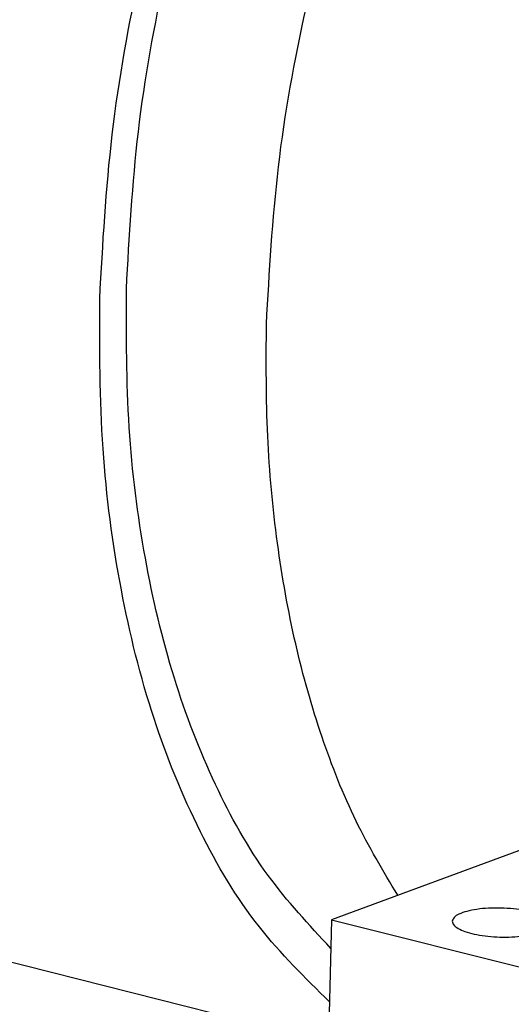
# Model space of a CAD drawing. Header units: inches. Extents: x -280 to 281, y -205 to 205.
# Tile 3 of 46: x -190 to -176, y -175 to -147. Entities that reach past the tile are written whole.
import ezdxf

# ---------------------------------------------------------------- set-up
doc = ezdxf.new("R2010")
doc.units = ezdxf.units.IN

# ---------------------------------------------------------------- blocks, each defined once
blk = doc.blocks.new('5222013350_00_G23_G27_BF_B3_B14_Motor_Bgr_63_EEXDe_1_1__3', base_point=(-536.604, -363.98))
at = {"color": 7, "linetype": 'Continuous'}
for p, q in [((-361.79, -351.806), (-484.854, -320.757)), ((-349.433, -340.342), (-361.606, -344.839)), ((-361.606, -344.839), (-361.808, -352.469)), ((-361.606, -344.839), (-349.675, -347.849))]:
    blk.add_line(p, q, dxfattribs=at)
for points, knots in [([(-374.775, -309.568), (-374.599, -306.451), (-374.244, -300.145), (-372.548, -290.755), (-370.054, -281.504), (-366.734, -272.633), (-362.698, -264.37), (-358.043, -256.927), (-352.887, -250.491), (-347.356, -245.23), (-341.576, -241.264), (-335.688, -238.757), (-329.786, -237.645), (-326.021, -238.263), (-324.185, -238.564)], [0, 0, 0, 0, 9.357357, 18.93319, 28.56098, 38.071479, 47.301646, 56.10395, 64.356619, 71.975672, 78.929652, 85.257311, 91.084861, 96.630486, 96.630486, 96.630486, 96.630486]), ([(-373.261, -309.008), (-373.092, -306.023), (-372.752, -299.982), (-371.128, -290.986), (-368.738, -282.124), (-365.558, -273.626), (-361.691, -265.71), (-357.232, -258.579), (-352.292, -252.414), (-346.994, -247.374), (-341.457, -243.575), (-335.816, -241.173), (-330.162, -240.108), (-326.555, -240.7), (-324.796, -240.988)], [0, 0, 0, 0, 8.964191, 18.137678, 27.360939, 36.471837, 45.314182, 53.746642, 61.65256, 68.951485, 75.61328, 81.675071, 87.257766, 92.570381, 92.570381, 92.570381, 92.570381]), ([(-365.307, -311.015), (-365.139, -308.029), (-364.798, -301.988), (-363.174, -292.993), (-360.784, -284.13), (-357.604, -275.632), (-353.738, -267.717), (-349.278, -260.586), (-344.339, -254.42), (-339.041, -249.38), (-333.503, -245.582), (-327.862, -243.18), (-322.209, -242.114), (-318.602, -242.706), (-316.843, -242.995)], [0, 0, 0, 0, 8.964191, 18.137678, 27.360939, 36.471837, 45.314182, 53.746642, 61.65256, 68.951485, 75.61328, 81.675071, 87.257766, 92.570381, 92.570381, 92.570381, 92.570381]), ([(-361.649, -346.471), (-362.893, -345.131), (-365.492, -342.331), (-368.402, -337.06), (-370.733, -330.997), (-372.335, -324.173), (-373.265, -316.759), (-373.262, -311.636), (-373.261, -309.008)], [0, 0, 0, 0, 5.468451, 11.425144, 17.911288, 24.91807, 32.397809, 40.273666, 40.273666, 40.273666, 40.273666]), ([(-361.729, -349.503), (-363.119, -348.137), (-366.025, -345.279), (-369.293, -339.729), (-371.913, -333.277), (-373.719, -325.952), (-374.771, -317.952), (-374.774, -312.412), (-374.775, -309.568)], [0, 0, 0, 0, 5.825824, 12.18434, 19.13501, 26.674633, 34.751413, 43.277378, 43.277378, 43.277378, 43.277378]), ([(-357.852, -343.452), (-358.674, -342.07), (-360.377, -339.208), (-362.264, -334.384), (-363.759, -329.092), (-364.77, -323.363), (-365.342, -317.288), (-365.319, -313.133), (-365.307, -311.015)], [0, 0, 0, 0, 4.81844, 9.978463, 15.47794, 21.297686, 27.404888, 33.756046, 33.756046, 33.756046, 33.756046]), ([(-349.258, -345.075), (-349.28, -344.998), (-349.336, -344.81), (-349.656, -344.622), (-350.077, -344.447), (-350.64, -344.31), (-351.288, -344.214), (-351.985, -344.17), (-352.683, -344.177), (-353.335, -344.239), (-353.904, -344.346), (-354.335, -344.498), (-354.663, -344.669), (-354.729, -344.854), (-354.756, -344.929)], [0, 0, 0, 0, 0.232831, 0.571834, 1.040963, 1.625349, 2.293679, 3.005984, 3.71829, 4.38662, 4.971006, 5.440135, 5.779138, 6.011969, 6.011969, 6.011969, 6.011969]), ([(-354.756, -344.929), (-354.735, -345.002), (-354.686, -345.179), (-354.394, -345.362), (-354.006, -345.532), (-353.486, -345.67), (-352.881, -345.771), (-352.222, -345.826), (-351.549, -345.834), (-350.906, -345.791), (-350.327, -345.71), (-349.979, -345.603), (-349.82, -345.554)], [0, 0, 0, 0, 0.220825, 0.536157, 0.970186, 1.512265, 2.136798, 2.81017, 3.494648, 4.151606, 4.744657, 5.243053, 5.243053, 5.243053, 5.243053])]:
    blk.add_open_spline(points, degree=3, knots=knots, dxfattribs=at)
blk = doc.blocks.new('5222013350_00_G23_G27_BF_B3_B14_Motor_Bgr_63_EEXDe_1__4', base_point=(-536.604, -363.98))
blk.add_blockref('5222013350_00_G23_G27_BF_B3_B14_Motor_Bgr_63_EEXDe_1_1__3', (-536.604, -363.98))
blk = doc.blocks.new('Allg_AnsichtA_von_', base_point=(-381.729, -249.164))
blk.add_blockref('5222013350_00_G23_G27_BF_B3_B14_Motor_Bgr_63_EEXDe_1__4', (-536.604, -363.98))

msp = doc.modelspace()

# ---------------------------------------------------------------- block references
at = {"xscale": 0.5, "yscale": 0.5, "zscale": 0.5}
msp.add_blockref('Allg_AnsichtA_von_', (-190.865, -124.582), dxfattribs=at)

doc.saveas('drawing.dxf')
